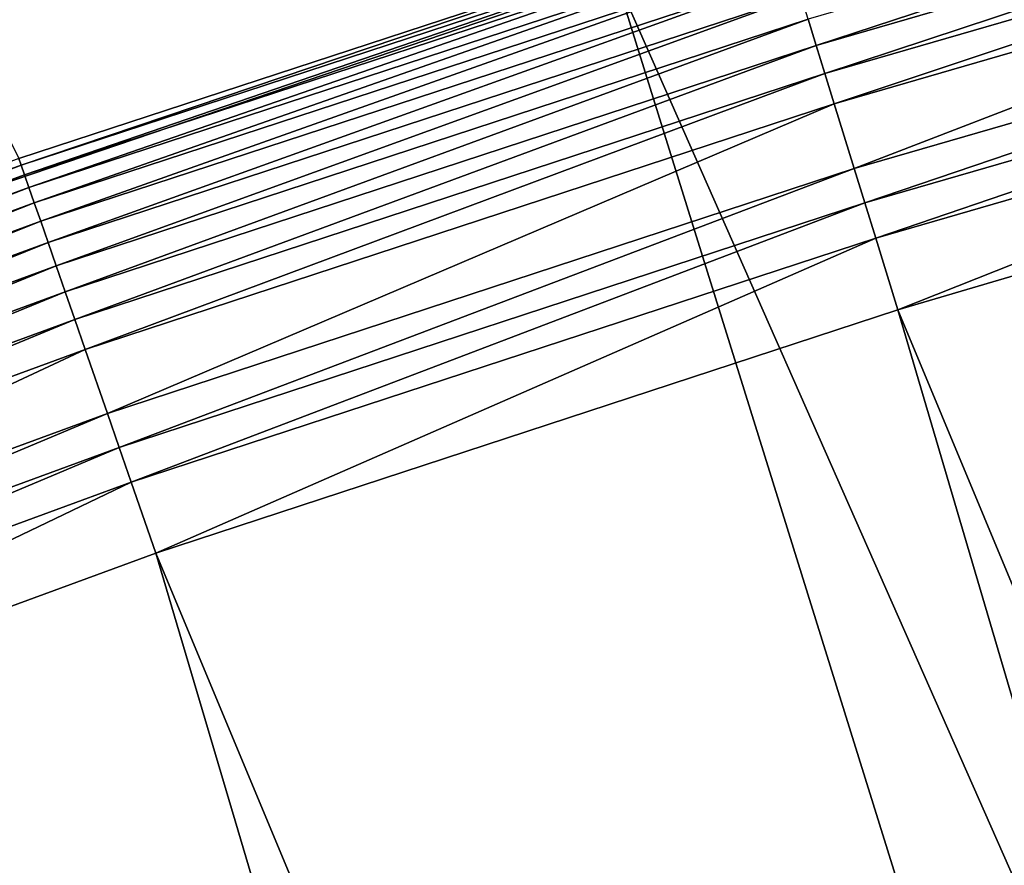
# Model space of a CAD drawing. Header units: metres. Extents: x 0 to 1501, y -1015 to 0.
# Tile 47 of 107: x 626 to 696, y -236 to -176. Entities that reach past the tile are written whole.
import ezdxf

# ---------------------------------------------------------------- set-up
doc = ezdxf.new("R2010")
doc.units = ezdxf.units.M

msp = doc.modelspace()

# ---------------------------------------------------------------- linework, layer by layer
at = {"layer": 'None'}
for points in [[(679.952515, -167.978119, -377.175201), (604.200378, -141.602463, -29.999603), (626.181152, -185.607361, -377.175201)], [(668.619629, -172.593781, -406), (605.147095, -194.159134, -406), (587.832703, -146.528458, -45.392765)], [(668.619629, -172.593781, -406), (732.884949, -153.671341, -406), (896.670044, -688.680969, -406)], [(682.337097, -175.702255, -393.793457), (682.910095, -177.558243, -395.641296), (736.413086, -160.031693, -393.793457)], [(682.910095, -177.558243, -395.641296), (736.921265, -161.906448, -395.641296), (736.413086, -160.031693, -393.793457)], [(682.910095, -177.558243, -395.641296), (683.529602, -179.564957, -397.307617), (736.921265, -161.906448, -395.641296)], [(683.529602, -179.564957, -397.307617), (737.470703, -163.933472, -397.307617), (736.921265, -161.906448, -395.641296)], [(683.529602, -179.564957, -397.307617), (684.190674, -181.706253, -398.780426), (737.470703, -163.933472, -397.307617)], [(737.470703, -163.933472, -397.307617), (684.190674, -181.706253, -398.780426), (738.057007, -166.096436, -398.780426)], [(738.057007, -166.096436, -398.780426), (684.190674, -181.706253, -398.780426), (685.61676, -186.325485, -401.100159)], [(685.61676, -186.325485, -401.100159), (739.321777, -170.762421, -401.100159), (738.057007, -166.096436, -398.780426)], [(626.181152, -185.607361, -377.175201), (626.348022, -186.069901, -379.803467), (679.952515, -167.978119, -377.175201)], [(626.348022, -186.069901, -379.803467), (680.097412, -168.447449, -379.803467), (679.952515, -167.978119, -377.175201)], [(626.348022, -186.069901, -379.803467), (626.58606, -186.755539, -382.385681), (680.097412, -168.447449, -379.803467)], [(626.58606, -186.755539, -382.385681), (680.311462, -169.14093, -382.385681), (680.097412, -168.447449, -379.803467)], [(626.58606, -186.755539, -382.385681), (626.898743, -187.655991, -384.897552), (680.311462, -169.14093, -382.385681)], [(626.898743, -187.655991, -384.897552), (680.592651, -170.051697, -384.897552), (680.311462, -169.14093, -382.385681)], [(680.592651, -170.051697, -384.897552), (626.898743, -187.655991, -384.897552), (627.283569, -188.764465, -387.314758)], [(680.938782, -171.172867, -387.314758), (680.592651, -170.051697, -384.897552), (627.283569, -188.764465, -387.314758)], [(686.371033, -188.768692, -401.92572), (739.321777, -170.762421, -401.100159), (685.61676, -186.325485, -401.100159)], [(686.371033, -188.768692, -401.92572), (739.990723, -173.230347, -401.92572), (739.321777, -170.762421, -401.100159)], [(680.938782, -171.172867, -387.314758), (627.283569, -188.764465, -387.314758), (627.737976, -190.073135, -389.61441)], [(681.347412, -172.496536, -389.61441), (680.938782, -171.172867, -387.314758), (627.737976, -190.073135, -389.61441)], [(605.147095, -194.159134, -406), (668.619629, -172.593781, -406), (838.549561, -717.892029, -406)], [(681.347412, -172.496536, -389.61441), (627.737976, -190.073135, -389.61441), (628.257751, -191.570129, -391.779236)], [(681.81488, -174.010681, -391.779236), (681.347412, -172.496536, -389.61441), (628.257751, -191.570129, -391.779236)], [(838.549561, -717.892029, -406), (668.619629, -172.593781, -406), (896.670044, -688.680969, -406)], [(687.143921, -191.272186, -402.52005), (739.990723, -173.230347, -401.92572), (686.371033, -188.768692, -401.92572)], [(687.143921, -191.272186, -402.52005), (740.676208, -175.759171, -402.52005), (739.990723, -173.230347, -401.92572)], [(681.81488, -174.010681, -391.779236), (628.257751, -191.570129, -391.779236), (628.838379, -193.242554, -393.793457)], [(682.337097, -175.702255, -393.793457), (681.81488, -174.010681, -391.779236), (628.838379, -193.242554, -393.793457)], [(628.838379, -193.242554, -393.793457), (629.475525, -195.077515, -395.641296), (682.337097, -175.702255, -393.793457)], [(629.475525, -195.077515, -395.641296), (682.910095, -177.558243, -395.641296), (682.337097, -175.702255, -393.793457)], [(687.143921, -191.272186, -402.52005), (688.716125, -196.364151, -403), (740.676208, -175.759171, -402.52005)], [(688.716125, -196.364151, -403), (729.207825, -184.446411, -403), (740.676208, -175.759171, -402.52005)], [(629.475525, -195.077515, -395.641296), (630.164368, -197.061493, -397.307617), (682.910095, -177.558243, -395.641296)], [(630.164368, -197.061493, -397.307617), (683.529602, -179.564957, -397.307617), (682.910095, -177.558243, -395.641296)], [(683.529602, -179.564957, -397.307617), (630.164368, -197.061493, -397.307617), (630.899414, -199.178543, -398.780426)], [(684.190674, -181.706253, -398.780426), (683.529602, -179.564957, -397.307617), (630.899414, -199.178543, -398.780426)], [(632.485046, -203.745453, -401.100159), (684.190674, -181.706253, -398.780426), (630.899414, -199.178543, -398.780426)], [(684.190674, -181.706253, -398.780426), (632.485046, -203.745453, -401.100159), (685.61676, -186.325485, -401.100159)], [(729.207825, -184.446411, -403), (688.716125, -196.364151, -403), (883.227234, -663.339172, -403)], [(573.240845, -205.549149, -379.803467), (626.348022, -186.069901, -379.803467), (626.181152, -185.607361, -377.175201)], [(573.240845, -205.549149, -379.803467), (573.502563, -206.226105, -382.385681), (626.348022, -186.069901, -379.803467)], [(573.502563, -206.226105, -382.385681), (626.58606, -186.755539, -382.385681), (626.348022, -186.069901, -379.803467)], [(685.61676, -186.325485, -401.100159), (632.485046, -203.745453, -401.100159), (633.32373, -206.160995, -401.92572)], [(633.32373, -206.160995, -401.92572), (686.371033, -188.768692, -401.92572), (685.61676, -186.325485, -401.100159)], [(573.502563, -206.226105, -382.385681), (573.846252, -207.115158, -384.897552), (626.58606, -186.755539, -382.385681)], [(573.846252, -207.115158, -384.897552), (626.898743, -187.655991, -384.897552), (626.58606, -186.755539, -382.385681)], [(626.898743, -187.655991, -384.897552), (573.846252, -207.115158, -384.897552), (574.269409, -208.209579, -387.314758)], [(627.283569, -188.764465, -387.314758), (626.898743, -187.655991, -384.897552), (574.269409, -208.209579, -387.314758)], [(627.283569, -188.764465, -387.314758), (574.269409, -208.209579, -387.314758), (574.768982, -209.501694, -389.61441)], [(627.737976, -190.073135, -389.61441), (627.283569, -188.764465, -387.314758), (574.768982, -209.501694, -389.61441)], [(634.183105, -208.636124, -402.52005), (686.371033, -188.768692, -401.92572), (633.32373, -206.160995, -401.92572)], [(634.183105, -208.636124, -402.52005), (687.143921, -191.272186, -402.52005), (686.371033, -188.768692, -401.92572)], [(627.737976, -190.073135, -389.61441), (574.768982, -209.501694, -389.61441), (575.340393, -210.979721, -391.779236)], [(628.257751, -191.570129, -391.779236), (627.737976, -190.073135, -389.61441), (575.340393, -210.979721, -391.779236)], [(628.257751, -191.570129, -391.779236), (575.340393, -210.979721, -391.779236), (575.978821, -212.630966, -393.793457)], [(628.838379, -193.242554, -393.793457), (628.257751, -191.570129, -391.779236), (575.978821, -212.630966, -393.793457)], [(634.183105, -208.636124, -402.52005), (635.930908, -213.669968, -403), (687.143921, -191.272186, -402.52005)], [(635.930908, -213.669968, -403), (688.716125, -196.364151, -403), (687.143921, -191.272186, -402.52005)], [(575.978821, -212.630966, -393.793457), (576.67926, -214.442688, -395.641296), (628.838379, -193.242554, -393.793457)], [(576.67926, -214.442688, -395.641296), (629.475525, -195.077515, -395.641296), (628.838379, -193.242554, -393.793457)], [(542.608215, -218.322891, -406), (605.147095, -194.159134, -406), (779.312256, -744.756042, -406)], [(779.312256, -744.756042, -406), (605.147095, -194.159134, -406), (838.549561, -717.892029, -406)], [(576.67926, -214.442688, -395.641296), (577.436584, -216.40155, -397.307617), (629.475525, -195.077515, -395.641296)], [(577.436584, -216.40155, -397.307617), (630.164368, -197.061493, -397.307617), (629.475525, -195.077515, -395.641296)], [(688.716125, -196.364151, -403), (635.930908, -213.669968, -403), (833.802429, -688.34259, -403)], [(688.716125, -196.364151, -403), (833.802429, -688.34259, -403), (883.227234, -663.339172, -403)], [(630.164368, -197.061493, -397.307617), (577.436584, -216.40155, -397.307617), (578.244751, -218.491776, -398.780426)], [(630.899414, -199.178543, -398.780426), (630.164368, -197.061493, -397.307617), (578.244751, -218.491776, -398.780426)], [(579.988037, -223.00087, -401.100159), (630.899414, -199.178543, -398.780426), (578.244751, -218.491776, -398.780426)], [(579.988037, -223.00087, -401.100159), (632.485046, -203.745453, -401.100159), (630.899414, -199.178543, -398.780426)], [(580.910156, -225.385818, -401.92572), (632.485046, -203.745453, -401.100159), (579.988037, -223.00087, -401.100159)], [(632.485046, -203.745453, -401.100159), (580.910156, -225.385818, -401.92572), (633.32373, -206.160995, -401.92572)], [(633.32373, -206.160995, -401.92572), (580.910156, -225.385818, -401.92572), (581.85498, -227.829605, -402.52005)], [(581.85498, -227.829605, -402.52005), (634.183105, -208.636124, -402.52005), (633.32373, -206.160995, -401.92572)], [(581.85498, -227.829605, -402.52005), (583.776184, -232.799683, -403), (634.183105, -208.636124, -402.52005)], [(583.776184, -232.799683, -403), (635.930908, -213.669968, -403), (634.183105, -208.636124, -402.52005)], [(635.930908, -213.669968, -403), (583.776184, -232.799683, -403), (783.53894, -711.620422, -403)], [(635.930908, -213.669968, -403), (783.53894, -711.620422, -403), (833.802429, -688.34259, -403)], [(481.171814, -245.016495, -406), (542.608215, -218.322891, -406), (719.086121, -769.217773, -406)], [(719.086121, -769.217773, -406), (542.608215, -218.322891, -406), (779.312256, -744.756042, -406)], [(583.776184, -232.799683, -403), (533.07843, -253.404587, -403), (732.65155, -733.082275, -403)], [(583.776184, -232.799683, -403), (732.65155, -733.082275, -403), (783.53894, -711.620422, -403)]]:
    msp.add_3dface(points, dxfattribs=at)

doc.saveas('drawing.dxf')
